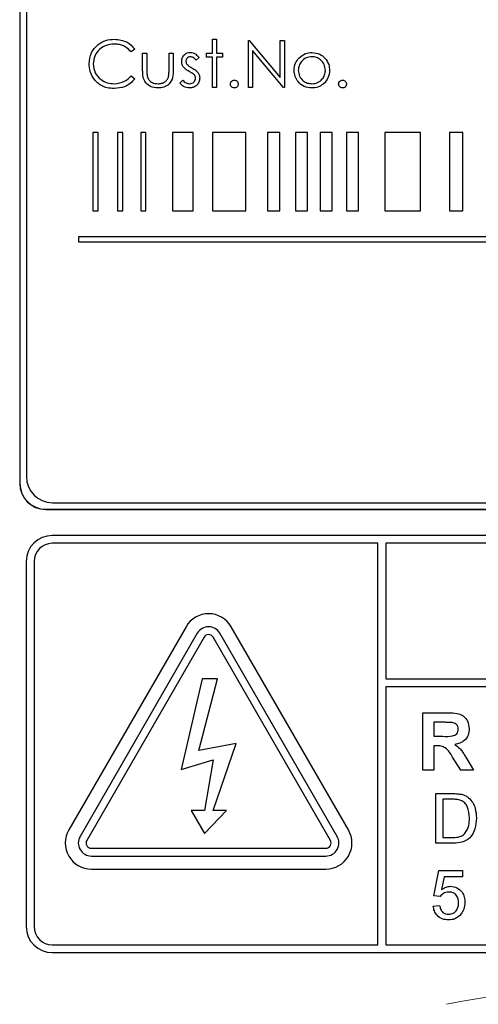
# Model space of a CAD drawing. Header units: millimetres. Extents: x 5 to 418, y 2 to 292.
# Tile 22 of 50: x 104.55 to 108.95, y 169.51 to 178.95. Entities that reach past the tile are written whole.
import ezdxf

# ---------------------------------------------------------------- set-up
doc = ezdxf.new("R2010")
doc.units = ezdxf.units.MM

msp = doc.modelspace()

# ---------------------------------------------------------------- linework, layer by layer
at = {"color": 7, "linetype": 'Continuous', "lineweight": 25}
for p, q in [((104.5461, 184.6315), (104.5461, 174.5065)), ((104.5478, 184.6315), (104.5478, 174.5065)), ((104.6103, 184.5707), (104.6103, 174.5707)), ((106.3946, 178.765), (106.435, 178.765)), ((106.3946, 178.6323), (106.3946, 178.765)), ((106.435, 178.765), (106.435, 178.6323)), ((106.7408, 178.3034), (106.7408, 178.7534)), ((106.7408, 178.7534), (106.7493, 178.7534)), ((106.7493, 178.7534), (107.0466, 178.3993)), ((107.0466, 178.3993), (107.0466, 178.7534)), ((107.0466, 178.7534), (107.087, 178.7534)), ((107.087, 178.7534), (107.087, 178.3034)), ((105.6504, 178.6709), (105.6151, 178.6438)), ((105.7254, 178.6323), (105.7658, 178.6323)), ((105.7254, 178.4752), (105.7254, 178.6323)), ((105.7658, 178.6323), (105.7658, 178.4798)), ((105.9793, 178.4798), (105.9793, 178.6323)), ((105.9793, 178.6323), (106.0196, 178.6323)), ((106.0196, 178.6323), (106.0196, 178.4722)), ((106.337, 178.5919), (106.337, 178.6323)), ((106.337, 178.6323), (106.3946, 178.6323)), ((106.435, 178.6323), (106.4927, 178.6323)), ((106.4927, 178.6323), (106.4927, 178.5919)), ((106.7812, 178.6568), (106.7812, 178.3034)), ((107.0778, 178.3034), (106.7812, 178.6568)), ((106.2677, 178.5913), (106.2403, 178.5631)), ((106.3946, 178.5919), (106.337, 178.5919)), ((106.3946, 178.3034), (106.3946, 178.5919)), ((106.4927, 178.5919), (106.435, 178.5919)), ((106.435, 178.5919), (106.435, 178.3034)), ((105.6151, 178.4131), (105.6504, 178.3863)), ((106.0831, 178.3422), (106.1099, 178.3727)), ((106.435, 178.3034), (106.3946, 178.3034)), ((106.7812, 178.3034), (106.7408, 178.3034)), ((107.087, 178.3034), (107.0778, 178.3034)), ((105.2477, 177.8707), (105.2477, 177.1207)), ((105.2977, 177.8707), (105.2477, 177.8707)), ((105.2977, 177.1207), (105.2977, 177.8707)), ((105.5357, 177.8707), (105.4857, 177.8707)), ((105.4857, 177.8707), (105.4857, 177.1207)), ((105.5357, 177.1207), (105.5357, 177.8707)), ((105.7069, 177.8707), (105.7069, 177.1207)), ((105.7569, 177.8707), (105.7069, 177.8707)), ((105.7569, 177.1207), (105.7569, 177.8707)), ((106.2092, 177.8707), (106.0119, 177.8707)), ((106.0119, 177.8707), (106.0119, 177.1207)), ((106.2092, 177.1207), (106.2092, 177.8707)), ((106.7145, 177.8707), (106.3976, 177.8707)), ((106.3976, 177.8707), (106.3976, 177.1207)), ((106.7145, 177.1207), (106.7145, 177.8707)), ((106.9237, 177.8707), (106.9237, 177.1207)), ((107.0433, 177.8707), (106.9237, 177.8707)), ((107.0433, 177.1207), (107.0433, 177.8707)), ((107.3071, 177.8707), (107.1927, 177.8707)), ((107.1927, 177.8707), (107.1927, 177.1207)), ((107.3071, 177.1207), (107.3071, 177.8707)), ((107.5427, 177.8707), (107.4282, 177.8707)), ((107.4282, 177.8707), (107.4282, 177.1207)), ((107.5427, 177.1207), (107.5427, 177.8707)), ((107.6824, 177.8707), (107.6824, 177.1207)), ((107.7969, 177.8707), (107.6824, 177.8707)), ((107.7969, 177.1207), (107.7969, 177.8707)), ((108.0482, 177.8707), (108.0482, 177.1207)), ((108.3909, 177.8707), (108.0482, 177.8707)), ((108.3909, 177.1207), (108.3909, 177.8707)), ((108.798, 177.8707), (108.6694, 177.8707)), ((108.6694, 177.8707), (108.6694, 177.1207)), ((108.798, 177.1207), (108.798, 177.8707)), ((105.2477, 177.1207), (105.2977, 177.1207)), ((105.4857, 177.1207), (105.5357, 177.1207)), ((105.7069, 177.1207), (105.7569, 177.1207)), ((106.0119, 177.1207), (106.2092, 177.1207)), ((106.3976, 177.1207), (106.7145, 177.1207)), ((106.9237, 177.1207), (107.0433, 177.1207)), ((107.1927, 177.1207), (107.3071, 177.1207)), ((107.4282, 177.1207), (107.5427, 177.1207)), ((107.6824, 177.1207), (107.7969, 177.1207)), ((108.0482, 177.1207), (108.3909, 177.1207)), ((108.6694, 177.1207), (108.798, 177.1207)), ((117.1103, 176.8707), (105.1103, 176.8707)), ((105.1103, 176.8707), (105.1103, 176.8207)), ((105.1103, 176.8207), (117.1103, 176.8207)), ((104.8603, 174.3207), (117.3603, 174.3207)), ((104.7961, 174.2582), (117.4211, 174.2582)), ((104.7961, 174.2565), (117.4211, 174.2565)), ((117.3586, 174.0065), (104.8586, 174.0065)), ((107.9836, 173.9315), (104.8586, 173.9315)), ((107.9836, 170.0815), (107.9836, 173.9315)), ((108.0586, 173.9315), (108.0586, 172.6316)), ((117.3586, 173.9315), (108.0586, 173.9315)), ((104.6086, 173.7565), (104.6086, 170.2565)), ((104.6836, 173.7565), (104.6836, 170.2565)), ((106.142, 173.1315), (105.017, 171.1829)), ((106.2503, 173.069), (105.1253, 171.1204)), ((107.5918, 171.1204), (106.4668, 173.069)), ((107.7001, 171.1829), (106.5751, 173.1315)), ((106.3153, 173.0315), (105.1903, 171.0829)), ((107.5269, 171.0829), (106.4019, 173.0315)), ((106.2961, 172.6315), (106.0957, 171.7617)), ((106.2645, 171.9455), (106.4449, 172.6315)), ((106.4449, 172.6315), (106.2961, 172.6315)), ((108.0586, 172.6316), (117.5336, 172.6316)), ((117.5336, 172.5566), (108.0586, 172.5566)), ((108.0586, 172.5566), (108.0586, 170.0815)), ((108.415, 171.7565), (108.415, 172.3065)), ((108.415, 172.3065), (108.6458, 172.3065)), ((108.6106, 172.2148), (108.5207, 172.2148)), ((108.5207, 172.2148), (108.5207, 172.0808)), ((108.5207, 172.0808), (108.6059, 172.0808)), ((106.6246, 172.013), (106.2645, 171.9455)), ((106.4019, 171.3678), (106.6246, 172.013)), ((108.5444, 171.9891), (108.5207, 171.9891)), ((108.5207, 171.9891), (108.5207, 171.7565)), ((106.0957, 171.7617), (106.4019, 171.8554)), ((106.4019, 171.8554), (106.3199, 171.3678)), ((108.7779, 171.7565), (108.6997, 171.8813)), ((108.8348, 171.8653), (108.9015, 171.7565)), ((108.5207, 171.7565), (108.415, 171.7565)), ((108.9015, 171.7565), (108.7779, 171.7565)), ((108.5384, 171.5315), (108.7008, 171.5315)), ((108.5384, 171.0565), (108.5384, 171.5315)), ((108.6053, 171.4766), (108.6053, 171.1113)), ((108.7016, 171.4766), (108.6053, 171.4766)), ((106.3199, 171.3678), (106.1908, 171.3678)), ((106.1908, 171.3678), (106.3199, 171.1502)), ((106.3199, 171.1502), (106.531, 171.3678)), ((106.531, 171.3678), (106.4019, 171.3678)), ((108.6053, 171.1113), (108.7033, 171.1113)), ((105.2336, 171.0079), (107.4836, 171.0079)), ((108.7085, 171.0565), (108.5384, 171.0565)), ((105.2336, 170.9329), (107.4836, 170.9329)), ((105.2336, 170.8079), (107.4836, 170.8079)), ((108.5201, 170.551), (108.5688, 170.7946)), ((108.5688, 170.7946), (108.7941, 170.7946)), ((108.7941, 170.7946), (108.7941, 170.7337)), ((108.6186, 170.7337), (108.5944, 170.6107)), ((108.7941, 170.7337), (108.6186, 170.7337)), ((108.581, 170.5449), (108.5201, 170.551)), ((108.514, 170.4536), (108.5749, 170.4597)), ((104.8586, 170.0815), (107.9836, 170.0815)), ((108.0586, 170.0815), (117.3586, 170.0815)), ((104.8586, 170.0065), (117.3586, 170.0065))]:
    msp.add_line(p, q, dxfattribs=at)
at = {"color": 7, "linetype": 'Continuous', "lineweight": 18}
for p, q in [((104.5478, 174.5065), (104.5461, 174.5065)), ((104.7961, 174.2582), (104.7961, 174.2565))]:
    msp.add_line(p, q, dxfattribs=at)
at = {"color": 7, "linetype": 'Continuous', "lineweight": 25}
for centre, radius, start, end in [((104.8603, 174.5707), 0.25, 180, 270), ((104.7961, 174.5065), 0.25, 180, 270), ((104.7961, 174.5065), 0.2483, 180, 270), ((104.8586, 173.7565), 0.25, 90, 180), ((104.8586, 173.7565), 0.175, 90, 180), ((106.3586, 173.0065), 0.25, 30, 150), ((106.3586, 173.0065), 0.125, 30, 150), ((106.3586, 173.0065), 0.05, 30, 150), ((105.2336, 171.0579), 0.25, 150, 270), ((107.4836, 171.0579), 0.25, 270, 30), ((105.2336, 171.0579), 0.125, 150, 270), ((105.2336, 171.0579), 0.05, 150, 270), ((107.4836, 171.0579), 0.125, 270, 30), ((107.4836, 171.0579), 0.05, 270, 30), ((104.8586, 170.2565), 0.25, 180, 270), ((104.8586, 170.2565), 0.175, 180, 270)]:
    msp.add_arc(centre, radius, start, end, dxfattribs=at)
at = {"color": 7, "linetype": 'Continuous', "lineweight": 18}
msp.add_arc((111.1086, 157.0065), 12.7457, 78.83718, 101.16282, dxfattribs=at)
at = {"color": 7, "linetype": 'Continuous', "lineweight": 25}
for points, knots in [([(105.212, 178.5311), (105.2161, 178.5663), (105.2243, 178.6369), (105.2909, 178.7141), (105.371, 178.7588), (105.4264, 178.7629), (105.4541, 178.765)], [0, 0, 0, 0, 0.279519, 0.559076, 0.779372, 1, 1, 1, 1]), ([(105.4541, 178.765), (105.4973, 178.7602), (105.5745, 178.7517), (105.6272, 178.6956), (105.6504, 178.6709)], [0, 0, 0, 0, 0.559513, 1, 1, 1, 1]), ([(105.4516, 178.7188), (105.4228, 178.7155), (105.3654, 178.709), (105.2984, 178.6601), (105.2585, 178.5959), (105.2544, 178.5506), (105.2523, 178.528)], [0, 0, 0, 0, 0.2798563, 0.5595161, 0.7796939, 1, 1, 1, 1]), ([(105.6151, 178.6438), (105.6004, 178.6591), (105.5762, 178.6844), (105.5322, 178.7057), (105.4926, 178.717), (105.4652, 178.7182), (105.4516, 178.7188)], [0, 0, 0, 0, 0.339331, 0.559456, 0.779722, 1, 1, 1, 1]), ([(106.1004, 178.5518), (106.1016, 178.5644), (106.104, 178.5895), (106.1259, 178.6183), (106.1539, 178.6357), (106.1736, 178.6373), (106.1835, 178.6381)], [0, 0, 0, 0, 0.279929, 0.559417, 0.779613, 1, 1, 1, 1]), ([(106.1835, 178.6381), (106.1928, 178.637), (106.2113, 178.6349), (106.2406, 178.6183), (106.2574, 178.6015), (106.2677, 178.5913)], [0, 0, 0, 0, 0.2795363, 0.5597099, 1, 1, 1, 1]), ([(107.2243, 178.5836), (107.2447, 178.6012), (107.281, 178.6328), (107.3286, 178.6364), (107.3496, 178.6381)], [0, 0, 0, 0, 0.558876, 1, 1, 1, 1]), ([(107.3496, 178.6381), (107.3763, 178.6353), (107.424, 178.6303), (107.4591, 178.5981), (107.4746, 178.5839)], [0, 0, 0, 0, 0.559178, 1, 1, 1, 1]), ([(106.1155, 178.5011), (106.1106, 178.51), (106.1018, 178.5259), (106.1008, 178.5439), (106.1004, 178.5518)], [0, 0, 0, 0, 0.559612, 1, 1, 1, 1]), ([(106.1835, 178.5977), (106.1771, 178.5968), (106.1643, 178.5951), (106.1507, 178.5827), (106.1422, 178.5685), (106.1413, 178.5584), (106.1408, 178.5534)], [0, 0, 0, 0, 0.279297, 0.559008, 0.779519, 1, 1, 1, 1]), ([(106.1408, 178.5534), (106.1415, 178.5473), (106.1429, 178.5364), (106.1492, 178.5275), (106.152, 178.5236)], [0, 0, 0, 0, 0.559021, 1, 1, 1, 1]), ([(106.2403, 178.5631), (106.2316, 178.573), (106.2162, 178.5907), (106.1935, 178.5955), (106.1835, 178.5977)], [0, 0, 0, 0, 0.56207, 1, 1, 1, 1]), ([(107.1793, 178.467), (107.1816, 178.4912), (107.1859, 178.5345), (107.2126, 178.5686), (107.2243, 178.5836)], [0, 0, 0, 0, 0.559236, 1, 1, 1, 1]), ([(107.3495, 178.5977), (107.3302, 178.5953), (107.2918, 178.5906), (107.2497, 178.5547), (107.2236, 178.512), (107.2209, 178.4818), (107.2196, 178.4667)], [0, 0, 0, 0, 0.27948, 0.559248, 0.779537, 1, 1, 1, 1]), ([(107.4793, 178.4667), (107.477, 178.4859), (107.4726, 178.5244), (107.4371, 178.5668), (107.3948, 178.5935), (107.3646, 178.5963), (107.3495, 178.5977)], [0, 0, 0, 0, 0.279604, 0.559414, 0.779655, 1, 1, 1, 1]), ([(107.4746, 178.5839), (107.4891, 178.5643), (107.5151, 178.5293), (107.5183, 178.486), (107.5196, 178.467)], [0, 0, 0, 0, 0.559257, 1, 1, 1, 1]), ([(105.269, 178.3706), (105.2504, 178.3979), (105.2171, 178.4466), (105.2135, 178.5052), (105.212, 178.5311)], [0, 0, 0, 0, 0.559017, 1, 1, 1, 1]), ([(105.2523, 178.528), (105.2558, 178.4989), (105.2626, 178.4407), (105.319, 178.3779), (105.3859, 178.3429), (105.4315, 178.3397), (105.4543, 178.3381)], [0, 0, 0, 0, 0.279444, 0.558921, 0.779284, 1, 1, 1, 1]), ([(105.8728, 178.2977), (105.8478, 178.2997), (105.7979, 178.3036), (105.728, 178.3694), (105.7264, 178.435), (105.7254, 178.4752)], [0, 0, 0, 0, 0.280961, 0.559766, 1, 1, 1, 1]), ([(105.7658, 178.4798), (105.7658, 178.4653), (105.7657, 178.4395), (105.7702, 178.414), (105.7722, 178.4029)], [0, 0, 0, 0, 0.560359, 1, 1, 1, 1]), ([(106.0196, 178.4722), (106.0193, 178.4476), (106.0185, 178.3988), (105.9869, 178.3346), (105.9306, 178.3013), (105.8921, 178.2989), (105.8728, 178.2977)], [0, 0, 0, 0, 0.281484, 0.559627, 0.779294, 1, 1, 1, 1]), ([(105.9726, 178.3996), (105.975, 178.4145), (105.9794, 178.441), (105.9793, 178.4679), (105.9793, 178.4798)], [0, 0, 0, 0, 0.559308, 1, 1, 1, 1]), ([(106.1722, 178.4562), (106.1602, 178.4629), (106.1388, 178.4749), (106.1226, 178.4931), (106.1155, 178.5011)], [0, 0, 0, 0, 0.560674, 1, 1, 1, 1]), ([(106.152, 178.5236), (106.16, 178.5162), (106.1743, 178.5031), (106.1914, 178.4938), (106.1989, 178.4897)], [0, 0, 0, 0, 0.559025, 1, 1, 1, 1]), ([(106.222, 178.4223), (106.2134, 178.4297), (106.198, 178.4428), (106.1801, 178.4521), (106.1722, 178.4562)], [0, 0, 0, 0, 0.5590645, 1, 1, 1, 1]), ([(106.1989, 178.4897), (106.2114, 178.4828), (106.2336, 178.4704), (106.2507, 178.4517), (106.2582, 178.4435)], [0, 0, 0, 0, 0.560706, 1, 1, 1, 1]), ([(106.2582, 178.4435), (106.2631, 178.4346), (106.2721, 178.4188), (106.2731, 178.4007), (106.2735, 178.3927)], [0, 0, 0, 0, 0.559536, 1, 1, 1, 1]), ([(107.3496, 178.2977), (107.3244, 178.3002), (107.274, 178.3053), (107.2186, 178.352), (107.1847, 178.4078), (107.1811, 178.4473), (107.1793, 178.467)], [0, 0, 0, 0, 0.27977, 0.559163, 0.779575, 1, 1, 1, 1]), ([(107.2196, 178.4667), (107.222, 178.4477), (107.2269, 178.4097), (107.2612, 178.3666), (107.3046, 178.3421), (107.3345, 178.3394), (107.3495, 178.3381)], [0, 0, 0, 0, 0.279609, 0.559166, 0.779511, 1, 1, 1, 1]), ([(107.3495, 178.3381), (107.3685, 178.3402), (107.4066, 178.3446), (107.4497, 178.3789), (107.4749, 178.4218), (107.4778, 178.4517), (107.4793, 178.4667)], [0, 0, 0, 0, 0.2797519, 0.5591292, 0.7796276, 1, 1, 1, 1]), ([(107.5196, 178.467), (107.5166, 178.442), (107.5104, 178.3919), (107.465, 178.3358), (107.4088, 178.3022), (107.3694, 178.2992), (107.3496, 178.2977)], [0, 0, 0, 0, 0.27954, 0.55939, 0.779511, 1, 1, 1, 1]), ([(105.4546, 178.2919), (105.4309, 178.2932), (105.3919, 178.2954), (105.3406, 178.3139), (105.3009, 178.3375), (105.2796, 178.3596), (105.269, 178.3706)], [0, 0, 0, 0, 0.339832, 0.55992, 0.779957, 1, 1, 1, 1]), ([(105.4543, 178.3381), (105.4891, 178.3423), (105.5514, 178.3499), (105.5956, 178.3937), (105.6151, 178.4131)], [0, 0, 0, 0, 0.558789, 1, 1, 1, 1]), ([(105.6504, 178.3863), (105.6365, 178.3704), (105.6088, 178.3386), (105.5421, 178.3004), (105.4878, 178.2951), (105.4546, 178.2919)], [0, 0, 0, 0, 0.2804108, 0.5607978, 1, 1, 1, 1]), ([(105.7722, 178.4029), (105.7772, 178.3918), (105.7871, 178.3698), (105.8233, 178.3435), (105.8543, 178.3401), (105.8732, 178.3381)], [0, 0, 0, 0, 0.280114, 0.560539, 1, 1, 1, 1]), ([(105.8732, 178.3381), (105.8849, 178.3387), (105.9082, 178.3401), (105.9382, 178.3542), (105.9609, 178.3746), (105.9687, 178.3913), (105.9726, 178.3996)], [0, 0, 0, 0, 0.280265, 0.560001, 0.78005, 1, 1, 1, 1]), ([(106.1099, 178.3727), (106.1201, 178.3622), (106.1383, 178.3437), (106.1638, 178.3398), (106.1751, 178.3381)], [0, 0, 0, 0, 0.560825, 1, 1, 1, 1]), ([(106.1751, 178.3381), (106.1832, 178.3389), (106.1996, 178.3405), (106.2184, 178.3544), (106.231, 178.3717), (106.2324, 178.3845), (106.2331, 178.391)], [0, 0, 0, 0, 0.27998, 0.559743, 0.77995, 1, 1, 1, 1]), ([(106.2735, 178.3927), (106.2719, 178.3785), (106.2686, 178.3502), (106.2424, 178.3188), (106.2105, 178.3003), (106.1883, 178.2986), (106.1771, 178.2977)], [0, 0, 0, 0, 0.279543, 0.559225, 0.779473, 1, 1, 1, 1]), ([(106.2331, 178.391), (106.2325, 178.3974), (106.2314, 178.4088), (106.2249, 178.4182), (106.222, 178.4223)], [0, 0, 0, 0, 0.559527, 1, 1, 1, 1]), ([(106.5677, 178.3352), (106.5684, 178.3407), (106.5697, 178.3518), (106.5799, 178.364), (106.5922, 178.3715), (106.6009, 178.3723), (106.6052, 178.3727)], [0, 0, 0, 0, 0.279558, 0.559261, 0.779566, 1, 1, 1, 1]), ([(106.6052, 178.3727), (106.6108, 178.372), (106.6219, 178.3708), (106.634, 178.3605), (106.6417, 178.3483), (106.6424, 178.3395), (106.6427, 178.3352)], [0, 0, 0, 0, 0.279598, 0.559247, 0.77944, 1, 1, 1, 1]), ([(107.6062, 178.3352), (107.6068, 178.3407), (107.6082, 178.3518), (107.6183, 178.364), (107.6306, 178.3715), (107.6393, 178.3723), (107.6437, 178.3727)], [0, 0, 0, 0, 0.279558, 0.559261, 0.779566, 1, 1, 1, 1]), ([(107.6437, 178.3727), (107.6492, 178.372), (107.6603, 178.3708), (107.6724, 178.3605), (107.6802, 178.3483), (107.6808, 178.3395), (107.6812, 178.3352)], [0, 0, 0, 0, 0.279598, 0.559247, 0.77944, 1, 1, 1, 1]), ([(106.1771, 178.2977), (106.1567, 178.3003), (106.1202, 178.305), (106.0945, 178.3308), (106.0831, 178.3422)], [0, 0, 0, 0, 0.559283, 1, 1, 1, 1]), ([(106.6052, 178.2977), (106.5997, 178.2984), (106.5887, 178.2997), (106.5765, 178.3099), (106.5689, 178.3222), (106.5681, 178.3308), (106.5677, 178.3352)], [0, 0, 0, 0, 0.279541, 0.559131, 0.779616, 1, 1, 1, 1]), ([(106.6427, 178.3352), (106.6421, 178.3296), (106.6408, 178.3186), (106.6305, 178.3064), (106.6182, 178.2988), (106.6096, 178.2981), (106.6052, 178.2977)], [0, 0, 0, 0, 0.2794849, 0.5593944, 0.779689, 1, 1, 1, 1]), ([(107.6437, 178.2977), (107.6382, 178.2984), (107.6271, 178.2997), (107.6149, 178.3099), (107.6074, 178.3222), (107.6066, 178.3308), (107.6062, 178.3352)], [0, 0, 0, 0, 0.279571, 0.559134, 0.779618, 1, 1, 1, 1]), ([(107.6812, 178.3352), (107.6805, 178.3296), (107.6792, 178.3186), (107.669, 178.3064), (107.6567, 178.2988), (107.648, 178.2981), (107.6437, 178.2977)], [0, 0, 0, 0, 0.2794953, 0.5593888, 0.7796862, 1, 1, 1, 1]), ([(108.6458, 172.3065), (108.6708, 172.3061), (108.7205, 172.3053), (108.7842, 172.2921), (108.823, 172.2592), (108.8517, 172.2172), (108.8562, 172.1793), (108.8592, 172.1541)], [0, 0, 0, 0, 0.251141, 0.500537, 0.625744, 0.751053, 1, 1, 1, 1]), ([(108.6947, 172.213), (108.679, 172.2137), (108.651, 172.2149), (108.623, 172.2148), (108.6106, 172.2148)], [0, 0, 0, 0, 0.559924, 1, 1, 1, 1]), ([(108.7534, 172.1492), (108.7527, 172.1582), (108.7512, 172.1761), (108.7311, 172.2033), (108.7085, 172.2093), (108.6947, 172.213)], [0, 0, 0, 0, 0.281076, 0.561285, 1, 1, 1, 1]), ([(108.6059, 172.0808), (108.637, 172.0798), (108.676, 172.0784), (108.7213, 172.0905), (108.7401, 172.105), (108.7519, 172.1259), (108.7529, 172.1414), (108.7534, 172.1492)], [0, 0, 0, 0, 0.500911, 0.625726, 0.750382, 0.875034, 1, 1, 1, 1]), ([(108.8592, 172.1541), (108.8574, 172.1328), (108.8538, 172.0904), (108.818, 172.0403), (108.7702, 172.0127), (108.7376, 172.0061), (108.7213, 172.0028)], [0, 0, 0, 0, 0.279955, 0.558972, 0.779188, 1, 1, 1, 1]), ([(108.6997, 171.8813), (108.6798, 171.9147), (108.6523, 171.961), (108.589, 171.9896), (108.5593, 171.9893), (108.5444, 171.9891)], [0, 0, 0, 0, 0.560987, 0.7793, 1, 1, 1, 1]), ([(108.7213, 172.0028), (108.738, 171.9909), (108.7657, 171.9712), (108.7939, 171.9333), (108.8151, 171.8998), (108.8283, 171.8768), (108.8348, 171.8653)], [0, 0, 0, 0, 0.33957, 0.559564, 0.77977, 1, 1, 1, 1]), ([(108.7008, 171.5315), (108.7166, 171.5314), (108.7447, 171.5313), (108.7725, 171.5266), (108.7847, 171.5246)], [0, 0, 0, 0, 0.560176, 1, 1, 1, 1]), ([(108.7801, 171.4668), (108.7657, 171.4704), (108.7399, 171.4767), (108.7133, 171.4767), (108.7016, 171.4766)], [0, 0, 0, 0, 0.559254, 1, 1, 1, 1]), ([(108.8611, 171.2976), (108.859, 171.3352), (108.856, 171.3878), (108.8181, 171.4445), (108.7928, 171.4594), (108.7801, 171.4668)], [0, 0, 0, 0, 0.559146, 0.780026, 1, 1, 1, 1]), ([(108.7847, 171.5246), (108.7988, 171.5206), (108.8239, 171.5134), (108.8447, 171.4976), (108.8538, 171.4906)], [0, 0, 0, 0, 0.559815, 1, 1, 1, 1]), ([(108.8538, 171.4906), (108.8678, 171.4762), (108.8957, 171.4472), (108.9228, 171.3794), (108.9261, 171.328), (108.9281, 171.2965)], [0, 0, 0, 0, 0.279756, 0.559909, 1, 1, 1, 1]), ([(108.9281, 171.2965), (108.9257, 171.2618), (108.9209, 171.1927), (108.8726, 171.1033), (108.7905, 171.0598), (108.7359, 171.0576), (108.7085, 171.0565)], [0, 0, 0, 0, 0.280838, 0.559954, 0.779072, 1, 1, 1, 1]), ([(108.8154, 171.1448), (108.8313, 171.1712), (108.8598, 171.2184), (108.8607, 171.2733), (108.8611, 171.2976)], [0, 0, 0, 0, 0.557461, 1, 1, 1, 1]), ([(108.7033, 171.1113), (108.7263, 171.1113), (108.7674, 171.1113), (108.8008, 171.1346), (108.8154, 171.1448)], [0, 0, 0, 0, 0.5618766, 1, 1, 1, 1]), ([(108.5944, 170.6107), (108.6088, 170.6206), (108.6346, 170.6382), (108.6655, 170.6411), (108.6791, 170.6424)], [0, 0, 0, 0, 0.5599574, 1, 1, 1, 1]), ([(108.6791, 170.6424), (108.7008, 170.6395), (108.7444, 170.6339), (108.7904, 170.5904), (108.8152, 170.5398), (108.8174, 170.5057), (108.8185, 170.4886)], [0, 0, 0, 0, 0.279181, 0.558816, 0.779183, 1, 1, 1, 1]), ([(108.6622, 170.5875), (108.6533, 170.5871), (108.6354, 170.5862), (108.605, 170.5737), (108.5901, 170.5558), (108.581, 170.5449)], [0, 0, 0, 0, 0.2809288, 0.5611511, 1, 1, 1, 1]), ([(108.7576, 170.485), (108.7566, 170.4999), (108.7547, 170.5296), (108.7322, 170.5668), (108.6974, 170.5855), (108.674, 170.5868), (108.6622, 170.5875)], [0, 0, 0, 0, 0.2806845, 0.5596114, 0.7792905, 1, 1, 1, 1]), ([(108.6616, 170.3196), (108.6408, 170.3213), (108.5993, 170.3247), (108.5506, 170.3596), (108.5218, 170.4053), (108.5166, 170.4375), (108.514, 170.4536)], [0, 0, 0, 0, 0.280071, 0.559255, 0.779436, 1, 1, 1, 1]), ([(108.5749, 170.4597), (108.5774, 170.4473), (108.5825, 170.4226), (108.6029, 170.3925), (108.6322, 170.3764), (108.652, 170.3751), (108.662, 170.3744)], [0, 0, 0, 0, 0.2806818, 0.559913, 0.7796147, 1, 1, 1, 1]), ([(108.662, 170.3744), (108.6775, 170.376), (108.7087, 170.3793), (108.7408, 170.4115), (108.7556, 170.4486), (108.7569, 170.4728), (108.7576, 170.485)], [0, 0, 0, 0, 0.279554, 0.558249, 0.778889, 1, 1, 1, 1]), ([(108.8185, 170.4886), (108.8168, 170.466), (108.8138, 170.4257), (108.7918, 170.3921), (108.7821, 170.3773)], [0, 0, 0, 0, 0.559757, 1, 1, 1, 1]), ([(108.7821, 170.3773), (108.7633, 170.3585), (108.7295, 170.3249), (108.6824, 170.3212), (108.6616, 170.3196)], [0, 0, 0, 0, 0.558486, 1, 1, 1, 1])]:
    msp.add_open_spline(points, degree=3, knots=knots, dxfattribs=at)

doc.saveas('drawing.dxf')
